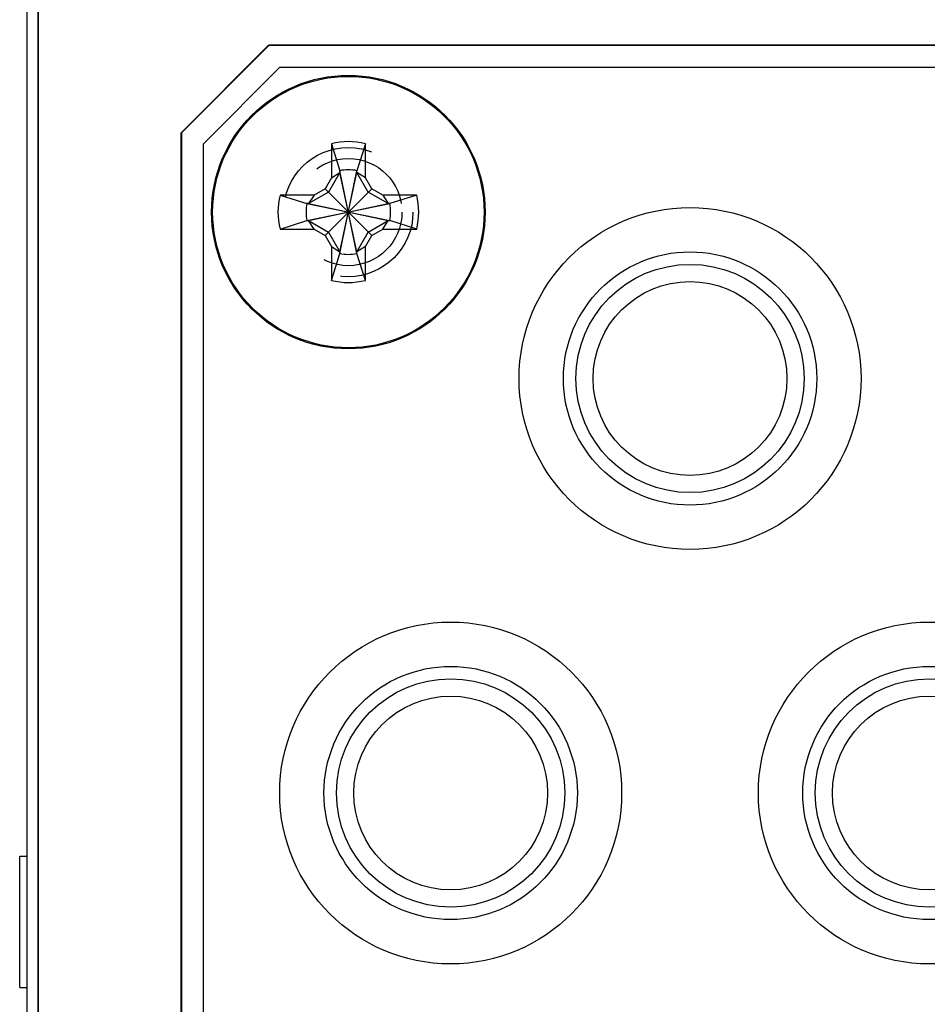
# Model space of a CAD drawing. Header units: inches. Extents: x 0.2 to 16.8, y 0.1 to 10.8.
# Tile 33 of 59: x 10.9 to 11.7, y 4.6 to 5.5. Entities that reach past the tile are written whole.
import ezdxf

# ---------------------------------------------------------------- set-up
doc = ezdxf.new("R2010")
doc.units = ezdxf.units.IN
doc.header["$LTSCALE"] = 0.935
doc.header["$MEASUREMENT"] = 0
doc.linetypes.add('HIDDEN', pattern=[0.2, 0.1, -0.1])
doc.layers.get('0').update_dxf_attribs({"linetype": 'CONTINUOUS'})
doc.layers.add('DEFAULT_2', color=8, linetype='HIDDEN')

msp = doc.modelspace()

# ---------------------------------------------------------------- linework, layer by layer
at = {"color": 7, "linetype": 'CONTINUOUS'}
for p, q in [((10.89608, 2.88284), (10.89608, 8.02484)), ((10.90608, 7.99484), (10.90608, 3.93484)), ((10.90613, 3.9349), (10.90613, 7.99489)), ((11.03674, 5.35184), (11.11674, 5.43186)), ((11.03708, 5.35184), (11.11708, 5.43184)), ((11.11674, 5.43186), (12.32375, 5.43186)), ((12.32408, 5.43184), (11.11708, 5.43184)), ((11.12708, 5.41184), (11.05708, 5.34184)), ((11.12708, 5.41184), (12.31408, 5.41184)), ((11.03674, 4.14486), (11.03674, 5.35184)), ((11.03708, 5.35184), (11.03708, 4.14484)), ((11.05708, 4.15484), (11.05708, 5.34184)), ((11.17403, 5.3418), (11.1818, 5.31717)), ((11.17403, 5.3418), (11.17403, 5.3107)), ((11.20513, 5.3418), (11.19736, 5.31717)), ((11.20513, 5.3107), (11.20513, 5.3418)), ((11.17403, 5.3107), (11.16824, 5.30068)), ((11.1818, 5.31562), (11.17137, 5.29755)), ((11.17403, 5.3107), (11.1818, 5.31562)), ((11.19736, 5.24151), (11.1818, 5.31717)), ((11.1818, 5.31717), (11.1818, 5.31562)), ((11.1818, 5.24151), (11.19736, 5.31717)), ((11.19736, 5.24306), (11.1818, 5.31562)), ((11.1818, 5.24306), (11.19736, 5.31562)), ((11.19736, 5.31562), (11.19736, 5.31717)), ((11.20513, 5.3107), (11.19736, 5.31562)), ((11.20779, 5.29755), (11.19736, 5.31562)), ((11.21092, 5.30068), (11.20513, 5.3107)), ((11.15822, 5.29489), (11.12712, 5.29489)), ((11.12712, 5.29489), (11.15175, 5.28712)), ((11.17137, 5.29755), (11.1533, 5.28712)), ((11.15822, 5.29489), (11.1533, 5.28712)), ((11.16824, 5.30068), (11.15822, 5.29489)), ((11.16824, 5.30068), (11.21092, 5.258)), ((11.16824, 5.258), (11.21092, 5.30068)), ((11.22586, 5.28712), (11.20779, 5.29755)), ((11.22094, 5.29489), (11.21092, 5.30068)), ((11.25204, 5.29489), (11.22094, 5.29489)), ((11.22094, 5.29489), (11.22586, 5.28712)), ((11.25204, 5.29489), (11.22741, 5.28712)), ((11.15175, 5.27156), (11.22741, 5.28712)), ((11.1533, 5.28712), (11.15175, 5.28712)), ((11.15175, 5.28712), (11.22741, 5.27156)), ((11.1533, 5.27156), (11.22586, 5.28712)), ((11.1533, 5.28712), (11.22586, 5.27156)), ((11.22741, 5.28712), (11.22586, 5.28712)), ((11.12712, 5.26379), (11.15175, 5.27156)), ((11.15175, 5.27156), (11.1533, 5.27156)), ((11.1533, 5.27156), (11.17137, 5.26113)), ((11.15822, 5.26379), (11.1533, 5.27156)), ((11.20779, 5.26113), (11.22586, 5.27156)), ((11.22094, 5.26379), (11.22586, 5.27156)), ((11.22586, 5.27156), (11.22741, 5.27156)), ((11.25204, 5.26379), (11.22741, 5.27156)), ((11.12712, 5.26379), (11.15822, 5.26379)), ((11.15822, 5.26379), (11.16824, 5.258)), ((11.16824, 5.258), (11.17403, 5.24798)), ((11.17137, 5.26113), (11.1818, 5.24306)), ((11.19736, 5.24306), (11.20779, 5.26113)), ((11.20513, 5.24798), (11.21092, 5.258)), ((11.21092, 5.258), (11.22094, 5.26379)), ((11.22094, 5.26379), (11.25204, 5.26379)), ((11.17403, 5.24798), (11.1818, 5.24306)), ((11.17403, 5.24798), (11.17403, 5.21688)), ((11.20513, 5.24798), (11.19736, 5.24306)), ((11.20513, 5.21688), (11.20513, 5.24798)), ((11.17403, 5.21688), (11.1818, 5.24151)), ((11.1818, 5.24306), (11.1818, 5.24151)), ((11.19736, 5.24151), (11.19736, 5.24306)), ((11.20513, 5.21688), (11.19736, 5.24151)), ((10.88923, 4.69058), (10.89608, 4.69058)), ((10.88923, 4.57058), (10.88923, 4.69058)), ((10.88923, 4.57058), (10.89608, 4.57058))]:
    msp.add_line(p, q, dxfattribs=at)
for centre, radius in [((11.18958, 5.27934), 0.125), ((11.18958, 5.27934), 0.12402), ((11.50183, 5.12723), 0.15625), ((11.50183, 5.12723), 0.11576), ((11.50183, 5.12723), 0.10433), ((11.50183, 5.12723), 0.08858), ((11.28308, 4.74834), 0.15625), ((11.72058, 4.74834), 0.15625), ((11.28308, 4.74834), 0.11576), ((11.72058, 4.74834), 0.11576), ((11.28308, 4.74834), 0.10433), ((11.72058, 4.74834), 0.10433), ((11.28308, 4.74834), 0.08858), ((11.72058, 4.74834), 0.08858)]:
    msp.add_circle(centre, radius, dxfattribs=at)
for radius, start, end in [(0.06437, 76.01958, 103.98042), (0.03862, 78.38554, 101.61446), (0.06437, 166.01958, 193.98042), (0.06437, 346.01958, 13.98042), (0.03862, 168.38554, 191.61446), (0.03862, 348.38554, 11.61446), (0.03862, 258.38554, 281.61446), (0.06437, 256.01958, 283.98042)]:
    msp.add_arc((11.18958, 5.27934), radius, start, end, dxfattribs=at)
at = {"layer": 'DEFAULT_2', "color": 8, "linetype": 'HIDDEN'}
for radius in [0.05906, 0.049]:
    msp.add_circle((11.18958, 5.27934), radius, dxfattribs=at)

doc.saveas('drawing.dxf')
